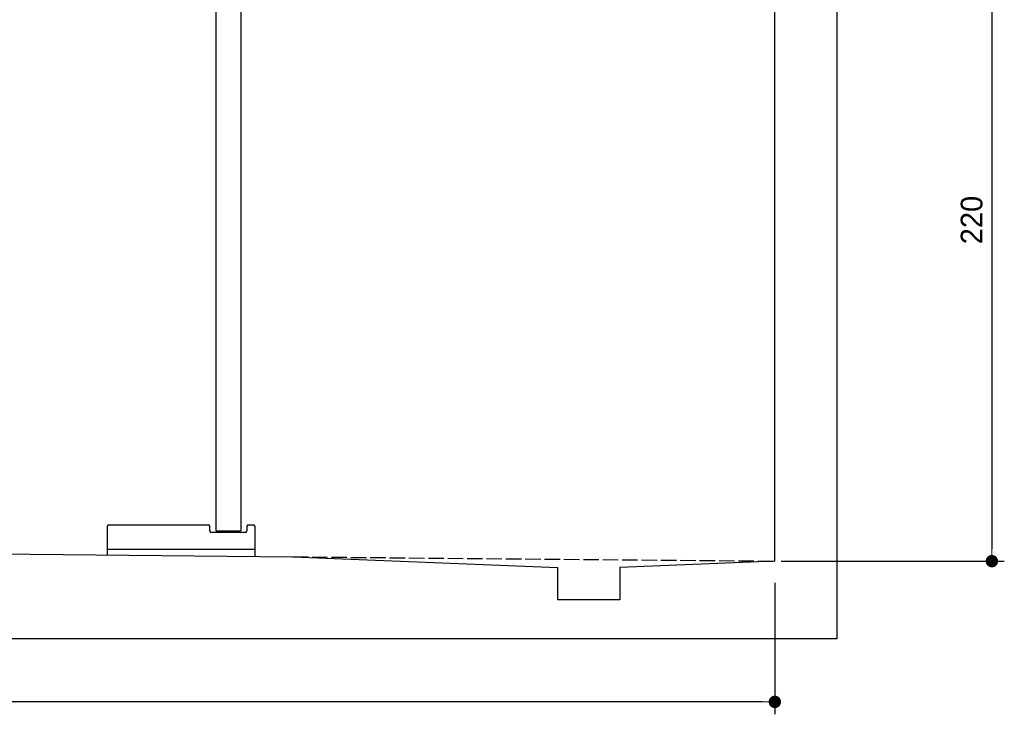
# Model space of a CAD drawing. Extents: x -311 to 6440, y -844 to 5774.
# Tile 6 of 8: x 3064 to 6240, y -844 to 1396. Entities that reach past the tile are written whole.
import ezdxf

# ---------------------------------------------------------------- set-up
doc = ezdxf.new("R2010")
doc.units = 0
doc.header["$LTSCALE"] = 10
doc.header["$MEASUREMENT"] = 0
doc.linetypes.add('GEN3', pattern=[6.25, 5, -1.25])
doc.layers.get('0').update_dxf_attribs({"linetype": 'CONTINUOUS'})
doc.layers.get('DEFPOINTS').update_dxf_attribs({"linetype": 'CONTINUOUS'})
doc.layers.add('3', color=6, linetype='GEN3')
doc.layers.add('SICHTBARE_KANTEN_DIN_', color=7, linetype='CONTINUOUS')
doc.layers.add('AM_5', color=3, linetype='CONTINUOUS', lineweight=15)
doc.dimstyles.new('KLAUS_DXF', dxfattribs={"dimscale": 20, "dimtxt": 3.5, "dimasz": 2, "dimexe": 2, "dimexo": 1, "dimgap": 1.5, "dimtad": 1, "dimlfac": 0.1, "dimdsep": 46, "dimtxsty": 'STANDARD', "dimblk": 'DOT', "dimcen": 2, "dimclrd": 256, "dimclre": 256, "dimclrt": 2, "dimadec": 0, "dimazin": 0, "dimtfac": 1, "dimtmove": 2, "dimatfit": 3, "dimfxl": 1, "dimtolj": 1, "dimarcsym": 0})

# ---------------------------------------------------------------- blocks, each defined once
blk = doc.blocks.new('_DOT')
at = {"color": 0, "linetype": 'ByBlock'}
blk.add_line((-0.5, 0), (-1, 0), dxfattribs=at)
at = {"color": 0, "linetype": 'ByBlock', "const_width": 0.5}
blk.add_lwpolyline([(-0.25, 0, 1), (0.25, 0, 1)], format="xyb", close=True, dxfattribs=at)
blk = doc.blocks.new('*D8')
at = {"layer": 'AM_5', "lineweight": -2, "transparency": 16777216}
for p, q in [((5479.5, 1850), (-240.5, 1850)), ((-200.5, -260), (-200.5, 1810)), ((179.5, -300), (-240.5, -300))]:
    blk.add_line(p, q, dxfattribs=at)
at = {"layer": 'DEFPOINTS', "color": 0, "transparency": 16777216}
for p in [(-200.5, 1850), (5499.5, 1850), (199.5, -300)]:
    blk.add_point(p, dxfattribs=at)
at = {"layer": 'AM_5', "lineweight": -2, "transparency": 16777216, "xscale": 40, "yscale": 40, "zscale": 40}
for p, rotation in [((-200.5, 1850), 90), ((-200.5, -300), 270)]:
    blk.add_blockref('_DOT', p, dxfattribs=dict(at, rotation=rotation))
at = {"layer": 'AM_5', "color": 2, "transparency": 16777216, "insert": (-265.5, 775), "char_height": 70, "attachment_point": 5, "rotation": 90}
blk.add_mtext('\\A1;215', dxfattribs=at)
blk = doc.blocks.new('*D11')
at = {"layer": 'AM_5', "lineweight": -2, "transparency": 16777216}
for p, q in [((6219.5, 1850), (6239.5, 1850)), ((6199.5, 1810), (6199.5, -310)), ((5519.5, -350), (6239.5, -350))]:
    blk.add_line(p, q, dxfattribs=at)
at = {"layer": 'DEFPOINTS', "color": 0, "transparency": 16777216}
for p in [(6199.5, 1850), (5499.5, -350), (6199.5, -350)]:
    blk.add_point(p, dxfattribs=at)
at = {"layer": 'AM_5', "lineweight": -2, "transparency": 16777216, "xscale": 40, "yscale": 40, "zscale": 40}
for p, rotation in [((6199.5, 1850), 90), ((6199.5, -350), 270)]:
    blk.add_blockref('_DOT', p, dxfattribs=dict(at, rotation=rotation))
at = {"layer": 'AM_5', "color": 2, "transparency": 16777216, "insert": (6134.5, 750), "char_height": 70, "attachment_point": 5, "rotation": 90}
blk.add_mtext('\\A1;220', dxfattribs=at)
blk = doc.blocks.new('*D12')
at = {"layer": 'AM_5', "lineweight": -2, "transparency": 16777216}
for p, q in [((199.5, -370), (199.5, -843.8)), ((5499.5, -420), (5499.5, -843.8)), ((5459.5, -803.8), (239.5, -803.8))]:
    blk.add_line(p, q, dxfattribs=at)
at = {"layer": 'DEFPOINTS', "color": 0, "transparency": 16777216}
for p in [(199.5, -350), (5499.5, -400), (199.5, -803.8)]:
    blk.add_point(p, dxfattribs=at)
at = {"layer": 'AM_5', "lineweight": -2, "transparency": 16777216, "xscale": 40, "yscale": 40, "zscale": 40, "rotation": 180}
blk.add_blockref('_DOT', (199.5, -803.8), dxfattribs=at)
at = {"layer": 'AM_5', "lineweight": -2, "transparency": 16777216, "xscale": 40, "yscale": 40, "zscale": 40}
blk.add_blockref('_DOT', (5499.5, -803.8), dxfattribs=at)
at = {"layer": 'AM_5', "color": 2, "transparency": 16777216, "insert": (2849.5, -738.8), "char_height": 70, "attachment_point": 5}
blk.add_mtext('\\A1;530', dxfattribs=at)

msp = doc.modelspace()

# ---------------------------------------------------------------- linework, layer by layer
for p, q in [((3696.812, 1664.638), (3696.92, -251.394)), ((3776.812, 1664.643), (3776.916, -251.326)), ((5699.503, 1650.005), (5699.503, -599.995)), ((3346.885, -330.259), (3346.885, -237.358)), ((3351.885, -232.358), (3671.885, -232.358)), ((3676.885, -252.358), (3676.885, -237.358)), ((3697.886, -252.361), (3696.886, -251.361)), ((3697.886, -252.361), (3775.886, -252.356)), ((3710.886, -252.36), (3710.886, -257.358)), ((3762.886, -252.357), (3762.886, -257.358)), ((3775.886, -252.356), (3776.916, -251.326)), ((3796.885, -237.358), (3796.885, -252.358)), ((3801.885, -232.358), (3816.885, -232.358)), ((3821.885, -237.358), (3821.885, -334.826)), ((3791.885, -257.358), (3681.885, -257.358)), ((199.51, -299.995), (3944.51, -336.005)), ((3821.885, -312.358), (3346.885, -312.358)), ((3944.51, -336.005), (4799.51, -370.083)), ((4799.51, -474.995), (4799.51, -370.083)), ((5499.51, -349.995), (4999.056, -370.083)), ((4999.056, -370.083), (4999.51, -474.995)), ((4999.51, -474.995), (4799.51, -474.995)), ((5699.503, -599.995), (-0.481, -599.995))]:
    msp.add_line(p, q)
for centre, start, end in [((3351.885, -237.358), 90, 180), ((3671.885, -237.358), 0, 90), ((3681.885, -252.358), 180, 270), ((3791.885, -252.358), 270, 0), ((3801.885, -237.358), 90, 180), ((3816.885, -237.358), 0, 90)]:
    msp.add_arc(centre, 5, start, end)
at = {"layer": '3'}
msp.add_line((3944.51, -336.005), (5499.51, -349.995), dxfattribs=at)
at = {"layer": 'SICHTBARE_KANTEN_DIN_'}
msp.add_line((5499.51, -349.995), (5499.51, 5250.005), dxfattribs=at)

# ---------------------------------------------------------------- dimensions: what is measured, and where the dimension line sits
at = {"layer": 'AM_5'}
for base, p1, p2, override, picture, middle in [((-200.481, 1850.005), (199.51, -299.995), (5499.51, 1850.005), {"dimtol": 0, "dimlim": 0, "dimtp": 0, "dimtm": 0, "dimtfac": 1, "dimtdec": 2, "dimtolj": 1, "dimtzin": 7}, '*D8', (-265.481, 775.005)), ((6199.51, -349.995), (6199.51, 1850.005), (5499.51, -349.995), {"dimtzin": 7}, '*D11', (6134.51, 750.005))]:
    dim = msp.add_linear_dim(base=base, p1=p1, p2=p2, angle=90, dimstyle='KLAUS_DXF', override=override, dxfattribs=at)
    dim.commit()
    dim.dimension.update_dxf_attribs({"geometry": picture, "text_midpoint": middle})
dim = msp.add_linear_dim(base=(199.51, -803.835), p1=(5499.51, -399.995), p2=(199.51, -349.995), dimstyle='KLAUS_DXF', override={"dimtzin": 7}, dxfattribs=at)
dim.commit()
dim.dimension.update_dxf_attribs({"geometry": '*D12', "text_midpoint": (2849.51, -738.835)})

doc.saveas('drawing.dxf')
